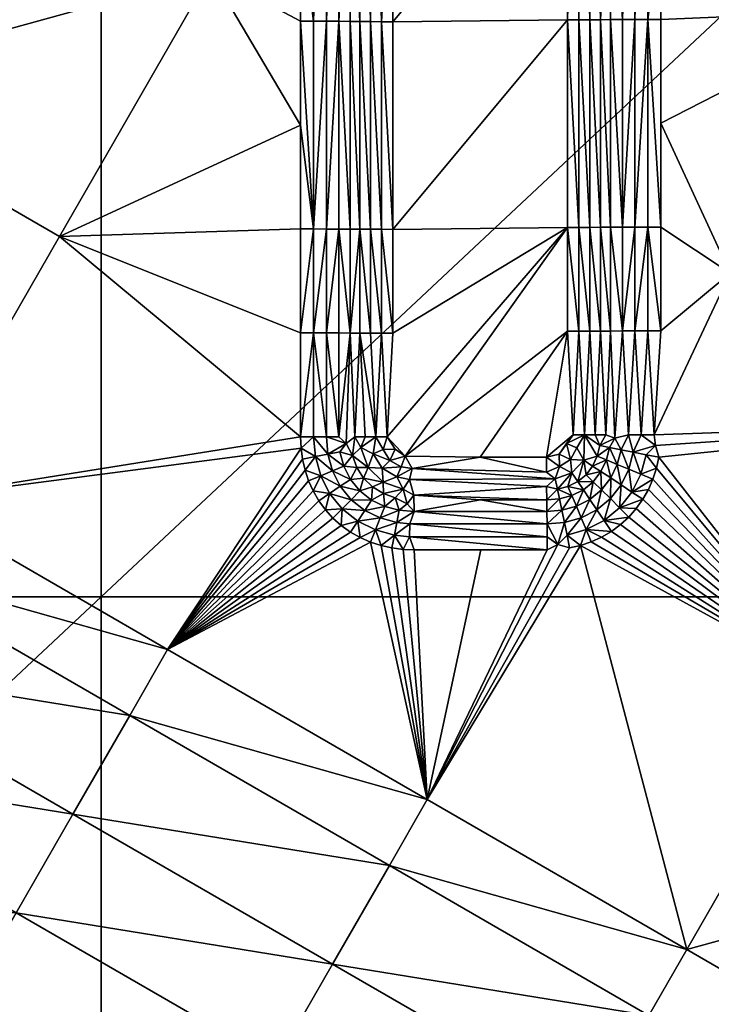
# Model space of a CAD drawing. Header units: inches. Extents: x -23.7 to 23.7, y -7.1 to 20.5.
# Tile 47 of 62: x 8.7 to 10.8, y 2.1 to 5. Entities that reach past the tile are written whole.
import ezdxf

# ---------------------------------------------------------------- set-up
doc = ezdxf.new("R2010")
doc.units = ezdxf.units.IN
doc.layers.get('0').update_dxf_attribs({"true_color": 0xc2ced6})

msp = doc.modelspace()

# ---------------------------------------------------------------- meshes
mesh = msp.add_polyface()
corners = [(5.3744, 3.3084), (5.3744, 6.6625), (8.9574, 6.6625), (6.0995, 4.9161, 1.3939), (5.7818, 6.1297, 1.4036), (5.3361, 5.3565, 1.3787), (5.2247, 5.1632, 1.3725), (5.9881, 4.7228, 1.3883), (5.0575, 4.8731, 1.3631), (5.821, 4.4327, 1.3798), (6.6652, 4.6941, 1.4068), (6.6652, 4.9994, 1.4104), (6.4726, 4.7008, 1.4016), (6.3762, 4.1124, 1.3925), (6.6652, 4.0835, 1.4004), (6.6652, 4.3888, 1.4034), (6.4726, 4.4432, 1.3987), (6.6652, 3.7782, 1.3977), (6.6652, 5.3047, 1.4143), (6.6652, 5.6099, 1.4184), (5.6538, 4.1426, 1.3714), (6.4172, 3.7021, 1.3899), (5.0391, 5.5279, 1.3732), (4.8466, 5.0065, 1.359), (4.8466, 5.3114, 1.3641), (5.1351, 4.4418, 1.3592), (5.4309, 3.7557, 1.3603), (4.8466, 4.0916, 1.3454), (6.7413, 6.2199, 1.4402), (6.7037, 6.2202, 1.4312), (6.7037, 4.9993, 1.4141), (6.7037, 4.0834, 1.4042), (6.7037, 4.3887, 1.4072), (6.7037, 3.7781, 1.4015)]
mesh.append_faces([[corners[k] for k in face] for face in [(0, 1, 2), (3, 4, 5), (6, 7, 3), (3, 5, 6), (8, 9, 7), (7, 6, 8), (10, 11, 12), (13, 14, 15), (13, 16, 7), (7, 9, 13), (15, 16, 13), (13, 17, 14), (10, 16, 15), (16, 10, 12), (18, 19, 3), (11, 18, 3), (3, 7, 16), (16, 12, 3), (3, 19, 4), (3, 12, 11), (9, 20, 21), (21, 13, 9), (22, 5, 4), (6, 5, 22), (23, 8, 6), (22, 24, 6), (8, 25, 20), (20, 9, 8), (25, 26, 20), (27, 26, 25), (28, 29, 30), (30, 29, 19), (19, 18, 30), (31, 32, 15), (15, 14, 31), (17, 33, 31), (11, 32, 30), (30, 18, 11), (32, 11, 10), (31, 14, 17), (32, 10, 15)]])
mesh = msp.add_polyface()
corners = [(8.9574, 6.6625), (8.9574, 3.3084), (5.3744, 3.3084), (8.0713, 4.8083, 1.4441), (7.7246, 5.3104, 1.4412), (7.7246, 5.0055, 1.4377), (7.7246, 4.7005, 1.4344), (8.5165, 5.5813, 1.4632), (7.7246, 5.6153, 1.445), (7.7246, 4.3955, 1.4314), (7.9175, 3.8668, 1.4318), (7.7246, 4.0906, 1.4287), (7.6479, 4.3954, 1.4403), (7.6113, 4.3953, 1.4527), (7.6113, 4.0903, 1.4499), (7.6479, 4.0905, 1.4375), (7.6479, 5.0053, 1.4466), (7.6113, 5.0051, 1.459), (7.6479, 6.2248, 1.4621), (7.6859, 4.3955, 1.4332), (7.6859, 4.0905, 1.4304), (7.6859, 5.0054, 1.4395), (7.6859, 6.225, 1.4549), (7.5767, 4.3951, 1.4701), (7.5767, 4.0902, 1.4673), (7.5768, 5.0048, 1.4764), (7.5768, 5.6145, 1.4838), (7.6294, 3.7854, 1.4406), (7.6113, 6.2246, 1.4745), (7.6668, 3.7855, 1.4309), (7.7052, 3.7855, 1.4264), (7.5471, 5.0042, 1.4913), (7.5471, 4.3947, 1.485), (7.5471, 4.0899, 1.4822), (7.5472, 6.2233, 1.507)]
mesh.append_faces([[corners[k] for k in face] for face in [(0, 1, 2), (3, 4, 5), (6, 3, 5), (7, 8, 4), (6, 9, 3), (10, 9, 11), (9, 10, 3), (12, 13, 14), (14, 15, 12), (16, 17, 13), (13, 12, 16), (17, 16, 18), (19, 12, 15), (15, 20, 19), (21, 16, 12), (12, 19, 21), (16, 21, 22), (14, 13, 23), (23, 24, 14), (13, 25, 23), (25, 17, 26), (17, 25, 13), (15, 14, 27), (26, 17, 28), (29, 20, 15), (30, 11, 20), (19, 20, 11), (11, 9, 19), (22, 21, 4), (4, 8, 22), (5, 21, 9), (9, 21, 19), (5, 9, 6), (21, 5, 4), (31, 25, 26), (24, 23, 32), (32, 33, 24), (31, 32, 23), (31, 26, 34), (31, 23, 25)]])
mesh = msp.add_polyface()
corners = [(8.9574, 3.3084), (8.9574, 6.6625), (12.5404, 6.6625), (10.4253, 4.0894, 1.5496), (10.4253, 4.3942, 1.5519), (10.3939, 4.3941, 1.5626), (10.3939, 5.0036, 1.5678), (10.4253, 5.0038, 1.5571), (10.394, 6.2228, 1.5802), (10.4254, 6.223, 1.5694), (10.3939, 4.0893, 1.5604), (10.3613, 4.394, 1.5689), (10.3613, 5.0035, 1.5741), (10.3614, 6.2226, 1.5865), (10.4548, 4.0896, 1.5346), (10.4548, 4.3945, 1.5369), (10.4549, 5.0043, 1.542), (10.4549, 5.614, 1.5479), (10.3282, 5.613, 1.5816), (10.3282, 5.0034, 1.5757), (10.3282, 4.3939, 1.5705), (9.7488, 4.9984, 1.554), (9.7489, 6.2186, 1.567), (9.718, 6.2188, 1.5549), (9.7179, 4.9986, 1.5419), (9.7488, 4.3884, 1.5485), (9.7179, 4.3885, 1.5364), (9.7811, 4.9983, 1.5616), (9.7812, 6.2185, 1.5746), (9.781, 4.3883, 1.5562), (9.689, 5.6094, 1.5318), (9.689, 4.9992, 1.5256), (9.689, 4.3889, 1.5201), (9.8141, 4.9982, 1.5647), (9.8141, 5.6083, 1.5708), (9.8141, 4.3882, 1.5592), (10.3283, 6.2225, 1.5881)]
mesh.append_faces([[corners[k] for k in face] for face in [(0, 1, 2), (3, 4, 5), (6, 5, 4), (4, 7, 6), (8, 6, 7), (7, 9, 8), (10, 5, 11), (12, 11, 5), (5, 6, 12), (13, 12, 6), (6, 8, 13), (14, 15, 4), (7, 16, 17), (16, 7, 15), (7, 17, 9), (4, 15, 7), (13, 18, 19), (19, 12, 13), (11, 19, 20), (12, 19, 11), (21, 22, 23), (23, 24, 21), (25, 21, 24), (24, 26, 25), (27, 28, 22), (22, 21, 27), (29, 27, 21), (21, 25, 29), (30, 31, 24), (32, 26, 31), (30, 24, 23), (31, 26, 24), (27, 33, 34), (34, 28, 27), (35, 27, 29), (27, 35, 33), (33, 18, 34), (19, 18, 33), (36, 34, 18), (33, 35, 19), (19, 35, 20)]])
mesh = msp.add_polyface()
corners = [(12.5404, 6.6625), (12.5404, 3.3084), (8.9574, 3.3084), (10.8059, 4.2595, 1.5009), (11.5692, 3.8188, 1.5141), (12.0142, 4.5919, 1.5283), (11.2509, 5.0325, 1.5163), (10.9327, 6.2457, 1.5216), (10.6026, 5.6147, 1.5085), (10.6026, 4.6999, 1.5001), (10.6026, 5.3098, 1.5055), (10.6026, 5.0048, 1.5027), (10.6026, 4.3949, 1.4976), (10.6026, 4.0899, 1.4954), (10.5832, 3.7849, 1.4936), (12.4211, 5.6103, 1.544), (11.9807, 6.2999, 1.5419), (10.5259, 4.3948, 1.5068), (10.4893, 4.3947, 1.5193), (10.4893, 4.0898, 1.5171), (10.5259, 4.0899, 1.5045), (10.5259, 5.0046, 1.5119), (10.4893, 5.0045, 1.5245), (10.5259, 6.2242, 1.5241), (10.5639, 4.3949, 1.4995), (10.5639, 4.0899, 1.4973), (10.5639, 5.0048, 1.5046), (10.5639, 6.2243, 1.5168), (10.4548, 4.0896, 1.5346), (10.4673, 3.7747, 1.5254), (10.4548, 4.3945, 1.5369), (10.4549, 5.0043, 1.542), (10.4549, 5.614, 1.5479), (10.5074, 3.7849, 1.5081), (10.4894, 6.224, 1.5367), (10.5448, 3.7849, 1.4982)]
mesh.append_faces([[corners[k] for k in face] for face in [(0, 1, 2), (3, 4, 5), (5, 6, 3), (6, 7, 8), (9, 3, 6), (6, 10, 11), (9, 12, 3), (9, 6, 11), (6, 8, 10), (13, 14, 3), (12, 13, 3), (6, 15, 16), (17, 18, 19), (19, 20, 17), (21, 22, 18), (18, 17, 21), (22, 21, 23), (24, 17, 20), (20, 25, 24), (26, 21, 17), (17, 24, 26), (21, 26, 27), (19, 28, 29), (19, 18, 30), (30, 28, 19), (18, 31, 30), (31, 22, 32), (22, 31, 18), (20, 19, 33), (32, 22, 34), (35, 25, 20), (14, 13, 25), (24, 25, 13), (13, 12, 24), (27, 26, 10), (10, 8, 27), (11, 26, 12), (12, 26, 24), (11, 12, 9), (26, 11, 10)]])
mesh = msp.add_polyface()
corners = [(8.0713, 4.8083, 1.4441), (8.8344, 4.3677, 1.4581), (9.2796, 5.1408, 1.4756), (8.5165, 5.5813, 1.4632), (9.5431, 5.6102, 1.4863), (9.5431, 5.9154, 1.4897), (9.5431, 5.305, 1.483), (9.5431, 3.7789, 1.4699), (9.5431, 4.0841, 1.472), (9.5431, 4.3894, 1.4745), (9.5431, 4.6946, 1.4771), (9.5431, 4.9998, 1.48), (7.7246, 5.3104, 1.4412), (7.9175, 3.8668, 1.4318), (8.3892, 3.5944, 1.4416), (7.7246, 5.9202, 1.4489), (7.7246, 5.6153, 1.445), (9.6193, 4.9996, 1.4925), (9.6553, 4.9994, 1.5066), (9.6553, 6.2199, 1.5197), (9.6193, 6.2202, 1.5056), (9.6193, 4.3892, 1.487), (9.6553, 4.3891, 1.5011), (9.6193, 4.084, 1.4846), (9.6553, 4.0839, 1.4987), (9.5817, 4.9997, 1.4835), (9.5817, 6.2204, 1.4968), (9.5816, 4.3893, 1.478), (9.5816, 4.0841, 1.4756), (9.689, 5.6094, 1.5318), (9.689, 4.9992, 1.5256), (9.689, 4.3889, 1.5201), (9.689, 4.0837, 1.5177)]
mesh.append_faces([[corners[k] for k in face] for face in [(0, 1, 2), (2, 3, 0), (4, 5, 3), (6, 4, 2), (7, 8, 1), (1, 8, 9), (2, 10, 11), (2, 4, 3), (1, 10, 2), (11, 6, 2), (3, 12, 0), (0, 13, 14), (14, 1, 0), (1, 9, 10), (3, 15, 16), (17, 18, 19), (19, 20, 17), (21, 22, 18), (18, 17, 21), (23, 24, 22), (22, 21, 23), (25, 17, 20), (20, 26, 25), (27, 21, 17), (17, 25, 27), (28, 23, 21), (21, 27, 28), (29, 18, 30), (18, 31, 30), (32, 31, 22), (22, 24, 32), (19, 18, 29), (18, 22, 31), (25, 26, 4), (4, 6, 25), (27, 8, 28), (11, 27, 25), (25, 6, 11), (27, 11, 10), (27, 9, 8), (27, 10, 9)]])
mesh = msp.add_polyface()
corners = [(8.3892, 3.5944, 1.4416), (9.5431, 3.7789, 1.4699), (8.8344, 4.3677, 1.4581), (9.5446, 3.7459, 1.4697), (7.7188, 3.7192, 1.4256), (7.7116, 3.6867, 1.4252), (7.9124, 3.612, 1.4298), (7.9175, 3.8668, 1.4318), (7.7246, 4.0906, 1.4287), (7.7052, 3.7855, 1.4264), (7.7087, 3.7537, 1.426), (9.7173, 3.6197, 1.4969), (9.6898, 3.6537, 1.4965), (9.6599, 3.6335, 1.4824), (9.637, 3.679, 1.4822), (9.6703, 3.6928, 1.4964), (9.6236, 3.7281, 1.4822), (9.659, 3.7351, 1.4964), (9.6774, 3.7588, 1.5078), (9.6193, 3.7788, 1.4824), (9.6023, 3.6645, 1.4732), (9.6287, 3.6125, 1.4735), (9.5867, 3.7207, 1.4732), (9.5816, 3.7788, 1.4735), (9.7087, 3.6887, 1.5155), (9.6959, 3.7235, 1.5154), (9.6553, 3.7787, 1.4965), (9.5801, 3.6197, 1.4697), (9.5489, 3.7132, 1.4696), (9.5563, 3.6811, 1.4695), (9.5667, 3.6498, 1.4696), (9.689, 4.0837, 1.5177), (9.6553, 4.0839, 1.4987), (9.7031, 3.7785, 1.5242), (9.6193, 4.084, 1.4846), (9.5816, 4.0841, 1.4756), (9.5431, 4.0841, 1.472)]
mesh.append_faces([[corners[k] for k in face] for face in [(0, 1, 2), (0, 3, 1), (4, 5, 6), (7, 8, 9), (6, 7, 10), (11, 12, 13), (14, 13, 12), (12, 15, 14), (16, 14, 15), (15, 17, 16), (16, 17, 18), (19, 16, 18), (20, 21, 13), (13, 14, 20), (22, 20, 14), (14, 16, 22), (23, 22, 16), (16, 19, 23), (24, 25, 15), (24, 15, 12), (25, 17, 15), (25, 18, 17), (18, 26, 19), (20, 27, 21), (22, 3, 28), (22, 29, 20), (22, 23, 3), (20, 30, 27), (22, 28, 29), (23, 1, 3), (20, 29, 30), (31, 32, 26), (26, 18, 31), (33, 31, 18), (34, 19, 26), (23, 19, 35), (32, 34, 26), (34, 35, 19), (1, 23, 35), (35, 36, 1)]])
mesh = msp.add_polyface()
corners = [(10.4228, 3.7528, 1.5474), (10.4403, 3.7847, 1.5406), (10.4098, 3.7846, 1.5535), (10.3777, 3.7845, 1.562), (10.3447, 3.7845, 1.5659), (10.3252, 3.7588, 1.5659), (10.4673, 3.7747, 1.5254), (10.3939, 4.3941, 1.5626), (10.3939, 4.0893, 1.5604), (10.4253, 4.0894, 1.5496), (10.3613, 4.394, 1.5689), (10.3613, 4.0892, 1.5666), (10.4253, 4.3942, 1.5519), (10.4548, 4.0896, 1.5346), (10.3282, 4.3939, 1.5705), (10.3282, 4.0892, 1.5682), (9.7487, 4.0834, 1.5461), (9.7488, 4.3884, 1.5485), (9.7179, 4.3885, 1.5364), (9.7179, 4.0835, 1.534), (9.781, 4.0833, 1.5538), (9.781, 4.3883, 1.5562), (9.689, 4.0837, 1.5177), (9.7031, 3.7785, 1.5242), (9.689, 4.3889, 1.5201), (9.7331, 3.7784, 1.5385), (9.7647, 3.7783, 1.5484), (9.8141, 4.0833, 1.5569), (9.8141, 4.3882, 1.5592), (9.7975, 3.7783, 1.5538), (9.7203, 3.7472, 1.5318), (9.8512, 3.7216, 1.5552), (10.2663, 3.7189, 1.5644), (10.0711, 3.7188, 1.5601)]
mesh.append_faces([[corners[k] for k in face] for face in [(0, 1, 2), (2, 3, 0), (3, 4, 5), (6, 1, 0), (7, 8, 9), (10, 11, 8), (12, 9, 13), (13, 1, 6), (1, 13, 9), (9, 2, 1), (8, 2, 9), (11, 3, 8), (2, 8, 3), (3, 11, 4), (11, 10, 14), (11, 15, 4), (15, 11, 14), (16, 17, 18), (18, 19, 16), (20, 21, 17), (17, 16, 20), (19, 22, 23), (24, 22, 18), (19, 18, 22), (19, 25, 26), (26, 16, 19), (25, 19, 23), (21, 20, 27), (27, 28, 21), (29, 27, 20), (26, 29, 20), (16, 26, 20), (25, 23, 30), (14, 31, 15), (15, 32, 4), (15, 33, 32), (31, 14, 29), (31, 33, 15), (29, 14, 27), (14, 28, 27)]])
mesh = msp.add_polyface()
corners = [(12.4746, 3.5913, 1.5317), (12.4581, 3.6199, 1.5315), (11.5692, 3.8188, 1.5141), (12.4342, 3.6813, 1.5313), (12.4268, 3.7135, 1.5313), (12.4446, 3.65, 1.5313), (12.4211, 3.7792, 1.5315), (12.4225, 3.7462, 1.5314), (12.4211, 4.0844, 1.5332), (10.5832, 3.7849, 1.4936), (10.5867, 3.7531, 1.4932), (10.5968, 3.7187, 1.4928), (10.8059, 4.2595, 1.5009), (10.4893, 4.0898, 1.5171), (10.4673, 3.7747, 1.5254), (10.5074, 3.7849, 1.5081), (10.5448, 3.7849, 1.4982), (10.5259, 4.0899, 1.5045), (10.5639, 4.0899, 1.4973), (10.5216, 3.7336, 1.5021), (10.4857, 3.7406, 1.5147), (10.5084, 3.6839, 1.5016), (10.4745, 3.6977, 1.5143), (10.4858, 3.6377, 1.5008), (10.4553, 3.6578, 1.5136), (10.5589, 3.7262, 1.4948), (10.5435, 3.6694, 1.4941), (10.5174, 3.6166, 1.4932), (10.4518, 3.7472, 1.5323), (10.5659, 3.6241, 1.4916), (10.5793, 3.6546, 1.4921), (10.5896, 3.6862, 1.4925), (12.4596, 3.7792, 1.535), (12.4596, 4.0844, 1.5366), (12.4647, 3.721, 1.5348)]
mesh.append_faces([[corners[k] for k in face] for face in [(0, 1, 2), (3, 4, 2), (1, 5, 2), (5, 3, 2), (6, 2, 7), (8, 2, 6), (4, 7, 2), (2, 9, 10), (11, 2, 10), (12, 9, 2), (13, 14, 15), (15, 16, 17), (9, 18, 16), (19, 16, 15), (19, 15, 20), (21, 19, 20), (20, 22, 21), (23, 21, 22), (22, 24, 23), (10, 16, 19), (25, 10, 19), (26, 25, 19), (19, 21, 26), (27, 26, 21), (21, 23, 27), (20, 14, 28), (9, 16, 10), (14, 20, 15), (28, 22, 20), (25, 11, 10), (27, 29, 30), (30, 26, 27), (11, 25, 31), (25, 26, 31), (26, 30, 31), (6, 32, 33), (33, 8, 6), (34, 7, 4), (34, 4, 3), (32, 6, 7)]])
mesh = msp.add_polyface()
corners = [(9.9156, 2.7129, 1.4732), (9.1523, 3.1537, 1.4573), (9.041, 2.9603, 1.4539), (8.2778, 3.401, 1.4376), (8.3892, 3.5944, 1.4416), (9.8042, 2.5196, 1.4703), (8.874, 2.6702, 1.449), (8.1108, 3.111, 1.4319), (9.6373, 2.2295, 1.4661), (8.707, 2.3801, 1.4444), (7.9438, 2.8209, 1.4265), (7.721, 2.434, 1.4197), (9.5446, 3.7459, 1.4697), (7.9124, 3.612, 1.4298), (7.7897, 3.2964, 1.4247), (7.6717, 3.5955, 1.4235), (7.9175, 3.8668, 1.4318), (7.688, 3.6245, 1.4242), (7.6525, 3.5684, 1.4229), (7.6305, 3.5434, 1.4221), (7.5792, 3.5011, 1.4205), (7.606, 3.5209, 1.4213), (7.5203, 3.4706, 1.4188), (7.5506, 3.4843, 1.4196), (7.4888, 3.46, 1.4179), (7.4564, 3.4524, 1.4169), (7.1806, 3.2615, 1.4084), (7.5773, 3.6582, 1.4457), (7.5502, 3.6231, 1.4447), (7.5762, 3.5974, 1.4319), (7.5366, 3.5647, 1.4306), (7.6032, 3.5707, 1.4243), (7.6395, 3.617, 1.4256), (7.6078, 3.6381, 1.433), (7.5578, 3.5333, 1.4229)]
mesh.append_faces([[corners[k] for k in face] for face in [(0, 1, 2), (3, 2, 1), (1, 4, 3), (5, 2, 6), (7, 6, 2), (2, 3, 7), (8, 6, 9), (10, 9, 6), (6, 7, 10), (9, 10, 11), (4, 1, 12), (7, 3, 13), (13, 14, 7), (15, 14, 13), (14, 10, 7), (3, 4, 16), (16, 13, 3), (15, 13, 17), (18, 14, 15), (19, 14, 18), (20, 14, 21), (22, 14, 23), (23, 14, 20), (21, 14, 19), (22, 24, 14), (25, 14, 24), (14, 26, 10), (27, 28, 29), (30, 29, 28), (31, 32, 33), (33, 29, 31), (34, 31, 29), (29, 30, 34), (31, 18, 15), (15, 32, 31), (32, 15, 17), (19, 18, 31), (19, 31, 21), (31, 34, 21), (34, 20, 21)]])
mesh = msp.add_polyface()
corners = [(11.8875, 2.6049, 1.516), (11.5692, 3.8188, 1.5141), (11.1241, 3.0456, 1.5009), (10.6789, 2.2722, 1.4895), (12.658, 3.4594, 1.5348), (12.6266, 3.4696, 1.5342), (12.5162, 3.5402, 1.5323), (12.494, 3.5646, 1.5319), (12.5677, 3.4991, 1.5332), (12.5408, 3.5183, 1.5327), (12.5964, 3.4829, 1.5337), (12.4746, 3.5913, 1.5317), (10.5793, 3.6546, 1.4921), (10.5896, 3.6862, 1.4925), (10.5659, 3.6241, 1.4916), (10.5496, 3.5952, 1.4911), (10.5968, 3.7187, 1.4928), (10.5304, 3.568, 1.4905), (10.5084, 3.5431, 1.4899), (10.3666, 3.4599, 1.4863), (10.3981, 3.4705, 1.4871), (10.4839, 3.5207, 1.4892), (10.4571, 3.501, 1.4885), (10.4284, 3.4842, 1.4878), (10.4553, 3.6578, 1.5136), (10.4282, 3.6228, 1.5127), (10.4541, 3.5972, 1.4998), (10.4811, 3.5704, 1.4922), (10.5174, 3.6166, 1.4932), (10.4858, 3.6377, 1.5008), (10.4356, 3.5331, 1.491), (10.4144, 3.5646, 1.4988), (12.5434, 3.5675, 1.5357), (12.5066, 3.6127, 1.5351), (12.4581, 3.6199, 1.5315)]
mesh.append_faces([[corners[k] for k in face] for face in [(0, 1, 2), (0, 2, 3), (0, 4, 5), (0, 6, 7), (0, 8, 9), (9, 6, 0), (0, 10, 8), (7, 11, 0), (0, 5, 10), (12, 2, 13), (14, 15, 2), (12, 14, 2), (2, 1, 16), (16, 13, 2), (2, 15, 17), (17, 18, 2), (19, 2, 20), (18, 21, 2), (22, 2, 21), (20, 2, 23), (23, 2, 22), (2, 19, 3), (0, 11, 1), (24, 25, 26), (27, 28, 29), (29, 26, 27), (30, 27, 26), (26, 31, 30), (27, 17, 15), (15, 28, 27), (28, 15, 14), (27, 18, 17), (30, 21, 18), (18, 27, 30), (30, 22, 21), (32, 6, 9), (33, 7, 32), (7, 6, 32), (33, 11, 7), (33, 34, 11)]])
mesh = msp.add_polyface()
corners = [(9.755, 3.6316, 1.5162), (9.7285, 3.6575, 1.5157), (9.7173, 3.6197, 1.4969), (9.6898, 3.6537, 1.4965), (9.7087, 3.6887, 1.5155), (9.6959, 3.7235, 1.5154), (9.7031, 3.7785, 1.5242), (9.6774, 3.7588, 1.5078), (9.8263, 3.661, 1.5451), (9.8634, 3.6538, 1.5458), (9.8711, 3.6858, 1.5531), (9.8386, 3.691, 1.5525), (9.7831, 3.6862, 1.5442), (9.8058, 3.7091, 1.5518), (9.7567, 3.7287, 1.5439), (9.7865, 3.7411, 1.5516), (9.7647, 3.7783, 1.5484), (9.7975, 3.7783, 1.5538), (9.845, 3.6247, 1.5338), (9.7862, 3.6453, 1.5327), (9.7417, 3.6887, 1.5319), (9.7203, 3.7472, 1.5318), (9.7331, 3.7784, 1.5385), (9.8512, 3.7216, 1.5552), (9.8216, 3.7423, 1.5547), (9.7866, 3.6124, 1.5169), (10.2667, 3.6326, 1.5475), (9.8764, 3.6075, 1.5271), (10.2922, 3.6554, 1.5553), (10.0711, 3.7188, 1.5601), (10.2664, 3.6749, 1.56), (10.2663, 3.7189, 1.5644)]
mesh.append_faces([[corners[k] for k in face] for face in [(0, 1, 2), (3, 1, 4), (5, 6, 7), (2, 1, 3), (8, 9, 10), (10, 11, 8), (12, 8, 11), (11, 13, 12), (14, 12, 13), (13, 15, 14), (16, 14, 15), (15, 17, 16), (18, 9, 8), (19, 18, 8), (19, 8, 12), (20, 19, 12), (20, 12, 14), (21, 20, 14), (14, 16, 21), (22, 21, 16), (23, 11, 10), (23, 13, 11), (24, 15, 13), (24, 17, 15), (24, 13, 23), (25, 19, 0), (20, 21, 5), (20, 4, 1), (19, 20, 1), (5, 21, 6), (20, 5, 4), (1, 0, 19), (26, 9, 27), (28, 9, 26), (29, 23, 10), (10, 30, 29), (30, 10, 28), (29, 30, 31), (9, 28, 10), (17, 24, 23)]])
mesh = msp.add_polyface()
corners = [(10.4541, 3.5972, 1.4998), (10.4858, 3.6377, 1.5008), (10.4553, 3.6578, 1.5136), (10.4425, 3.7107, 1.532), (10.4265, 3.6767, 1.5314), (10.4745, 3.6977, 1.5143), (10.4518, 3.7472, 1.5323), (10.4282, 3.6228, 1.5127), (10.4037, 3.6469, 1.5306), (10.3756, 3.7101, 1.5575), (10.3777, 3.7845, 1.562), (10.3558, 3.7461, 1.5642), (10.3373, 3.7123, 1.5636), (10.3405, 3.673, 1.5565), (10.3047, 3.6917, 1.5628), (10.2922, 3.6554, 1.5553), (10.2664, 3.6749, 1.56), (10.4152, 3.7218, 1.5471), (10.4228, 3.7528, 1.5474), (10.4018, 3.6928, 1.5466), (10.3827, 3.6674, 1.5459), (10.358, 3.6471, 1.5453), (10.3294, 3.633, 1.5446), (10.2986, 3.6249, 1.5439), (10.3252, 3.7588, 1.5659), (10.3039, 3.7274, 1.5653), (10.2663, 3.7189, 1.5644), (10.4673, 3.7747, 1.5254), (10.3746, 3.623, 1.5299), (10.2667, 3.6326, 1.5475), (10.3447, 3.7845, 1.5659)]
mesh.append_faces([[corners[k] for k in face] for face in [(0, 1, 2), (3, 4, 2), (5, 6, 3), (3, 2, 5), (7, 4, 8), (7, 2, 4), (9, 10, 11), (9, 11, 12), (13, 9, 12), (13, 12, 14), (15, 13, 14), (15, 14, 16), (17, 18, 10), (10, 9, 17), (19, 17, 9), (20, 19, 9), (21, 20, 9), (9, 13, 21), (22, 21, 13), (23, 22, 13), (13, 15, 23), (24, 11, 10), (11, 24, 12), (25, 14, 12), (26, 14, 25), (25, 12, 24), (16, 14, 26), (3, 17, 19), (17, 6, 18), (18, 6, 27), (19, 4, 3), (19, 20, 4), (17, 3, 6), (8, 4, 20), (21, 22, 28), (23, 15, 29), (8, 20, 21), (8, 21, 28), (24, 30, 25), (26, 25, 30)]])
mesh = msp.add_polyface()
corners = [(9.041, 2.9603, 1.4539), (9.8042, 2.5196, 1.4703), (9.9156, 2.7129, 1.4732), (8.874, 2.6702, 1.449), (9.6373, 2.2295, 1.4661), (9.1523, 3.1537, 1.4573), (9.5563, 3.6811, 1.4695), (9.5489, 3.7132, 1.4696), (9.5446, 3.7459, 1.4697), (9.5667, 3.6498, 1.4696), (9.5801, 3.6197, 1.4697), (9.5966, 3.5911, 1.4699), (9.6161, 3.5644, 1.4702), (9.6382, 3.54, 1.4705), (9.6897, 3.499, 1.4715), (9.7184, 3.4828, 1.472), (9.7486, 3.4696, 1.4726), (9.6629, 3.5182, 1.471), (9.7319, 3.5626, 1.4836), (9.7776, 3.5403, 1.4845), (9.7911, 3.5739, 1.4984), (9.7518, 3.5928, 1.4976), (9.6919, 3.5941, 1.4829), (9.7173, 3.6197, 1.4969), (9.6599, 3.6335, 1.4824), (9.7111, 3.5312, 1.4749), (9.7633, 3.5053, 1.4759), (9.6654, 3.5673, 1.474), (9.6287, 3.6125, 1.4735), (9.7866, 3.6124, 1.5169), (9.755, 3.6316, 1.5162), (9.7799, 3.4594, 1.4733), (9.8195, 3.4901, 1.4771)]
mesh.append_faces([[corners[k] for k in face] for face in [(0, 1, 2), (3, 4, 1), (5, 6, 7), (7, 8, 5), (5, 9, 6), (5, 10, 9), (5, 11, 10), (12, 5, 13), (5, 12, 11), (14, 5, 15), (15, 5, 16), (5, 14, 17), (17, 13, 5), (5, 2, 16), (18, 19, 20), (20, 21, 18), (22, 18, 21), (21, 23, 22), (24, 22, 23), (25, 26, 19), (19, 18, 25), (27, 25, 18), (18, 22, 27), (28, 27, 22), (22, 24, 28), (29, 21, 20), (30, 21, 29), (23, 21, 30), (26, 31, 32), (25, 15, 26), (27, 17, 25), (26, 15, 16), (26, 16, 31), (25, 14, 15), (27, 13, 17), (25, 17, 14), (28, 12, 27), (12, 13, 27), (28, 11, 12), (28, 10, 11)]])
mesh = msp.add_polyface()
corners = [(5.3744, -0.0456), (5.3744, 3.3084), (8.9574, 3.3084), (1.7478, 0.724), (6.9578, 2.8746, 1.4002), (7.721, 2.434, 1.4197), (7.9438, 2.8209, 1.4265), (7.1806, 3.2615, 1.4084), (6.7349, 2.4877, 1.3924), (7.4982, 2.0471, 1.4135), (5.9715, 2.9282, 1.3708), (6.1944, 3.3152, 1.3803), (5.2079, 3.3686, 1.349), (6.2891, 1.7137, 1.3783), (7.0525, 1.2732, 1.4034), (5.5256, 2.154, 1.3523), (4.7618, 2.5943, 1.3261), (6.0662, 1.3266, 1.3722), (5.3025, 1.7668, 1.3434), (4.5386, 2.207, 1.3141), (3.7746, 2.6471, 1.2866), (3.9979, 3.0345, 1.3011), (5.0794, 1.3795, 1.3346), (5.8431, 0.9394, 1.3668), (4.3154, 1.8195, 1.3017), (3.5512, 2.2595, 1.2708), (4.0921, 1.4319, 1.2886), (4.8562, 0.9921, 1.3261), (3.9804, 1.238, 1.2818), (6.4172, 3.7021, 1.3899), (4.6734, 3.4846, 1.3318), (4.6432, 3.4708, 1.3306), (4.6117, 3.4601, 1.3294), (4.5793, 3.4525, 1.3281), (4.5449, 3.4625, 1.3274), (4.5131, 3.4465, 1.3257), (4.415, 3.4466, 1.3222), (4.4641, 3.4466, 1.324)]
mesh.append_faces([[corners[k] for k in face] for face in [(0, 1, 2), (1, 0, 3), (4, 5, 6), (6, 7, 4), (8, 9, 5), (5, 4, 8), (10, 8, 4), (4, 11, 10), (12, 10, 11), (13, 14, 9), (9, 8, 13), (15, 13, 8), (8, 10, 15), (16, 15, 10), (10, 12, 16), (14, 13, 17), (18, 17, 13), (13, 15, 18), (19, 18, 15), (15, 16, 19), (20, 19, 16), (16, 21, 20), (22, 23, 17), (17, 18, 22), (24, 22, 18), (18, 19, 24), (25, 24, 19), (26, 27, 22), (22, 24, 26), (27, 26, 28), (4, 7, 29), (29, 11, 4), (16, 30, 31), (32, 33, 16), (33, 34, 16), (34, 35, 16), (16, 31, 32), (12, 30, 16), (36, 21, 37), (37, 21, 16), (16, 35, 37)]])
mesh = msp.add_polyface()
corners = [(9.8771, 3.5592, 1.5002), (10.0719, 3.5933, 1.523), (9.8764, 3.6075, 1.5271), (10.2675, 3.5592, 1.5089), (10.2678, 3.523, 1.4953), (10.2671, 3.5933, 1.5273), (9.8335, 3.5628, 1.4993), (9.8267, 3.5272, 1.4856), (9.7776, 3.5403, 1.4845), (9.7911, 3.5739, 1.4984), (9.857, 3.5816, 1.5107), (9.8215, 3.5999, 1.5176), (9.7866, 3.6124, 1.5169), (10.4144, 3.5646, 1.4988), (10.4541, 3.5972, 1.4998), (10.4282, 3.6228, 1.5127), (10.3939, 3.5947, 1.5118), (10.3686, 3.5412, 1.4977), (10.3544, 3.5747, 1.5109), (10.3191, 3.5274, 1.4965), (10.3117, 3.563, 1.5099), (10.3833, 3.5062, 1.4897), (10.4037, 3.6469, 1.5306), (10.3746, 3.623, 1.5299), (10.341, 3.6062, 1.5291), (10.3046, 3.5964, 1.5282), (10.3294, 3.633, 1.5446), (10.2986, 3.6249, 1.5439), (10.2667, 3.6326, 1.5475), (9.845, 3.6247, 1.5338), (9.8634, 3.6538, 1.5458), (9.7862, 3.6453, 1.5327)]
mesh.append_faces([[corners[k] for k in face] for face in [(0, 1, 2), (3, 1, 0), (0, 4, 3), (1, 3, 5), (0, 6, 7), (8, 7, 6), (6, 9, 8), (10, 0, 2), (10, 11, 6), (11, 12, 9), (10, 6, 0), (11, 9, 6), (13, 14, 15), (15, 16, 13), (17, 13, 16), (16, 18, 17), (19, 17, 18), (18, 20, 19), (4, 19, 20), (20, 3, 4), (13, 17, 21), (22, 23, 16), (23, 24, 18), (5, 3, 25), (24, 25, 20), (23, 18, 16), (15, 22, 16), (24, 20, 18), (25, 3, 20), (24, 26, 27), (5, 27, 28), (5, 25, 27), (24, 27, 25), (26, 24, 23), (29, 2, 30), (31, 12, 29), (10, 2, 29), (29, 11, 10), (11, 29, 12), (2, 1, 5), (5, 28, 2)]])
mesh = msp.add_polyface()
corners = [(10.6789, 2.2722, 1.4895), (9.9156, 2.7129, 1.4732), (9.8042, 2.5196, 1.4703), (10.3666, 3.4599, 1.4863), (10.3342, 3.4524, 1.4856), (10.2999, 3.4625, 1.4853), (10.2681, 3.4465, 1.4841), (10.0729, 3.4465, 1.4798), (9.8776, 3.4465, 1.4754), (9.8447, 3.4479, 1.4747), (9.812, 3.4522, 1.474), (9.7799, 3.4594, 1.4733), (9.7486, 3.4696, 1.4726), (10.2678, 3.523, 1.4953), (9.8771, 3.5592, 1.5002), (9.8646, 3.5232, 1.4864), (10.268, 3.4851, 1.487), (9.863, 3.4854, 1.478), (9.8267, 3.5272, 1.4856), (9.8195, 3.4901, 1.4771), (9.7633, 3.5053, 1.4759), (9.7776, 3.5403, 1.4845), (10.3833, 3.5062, 1.4897), (10.4356, 3.5331, 1.491), (10.4144, 3.5646, 1.4988), (10.3266, 3.4903, 1.4883), (10.3686, 3.5412, 1.4977), (10.3191, 3.5274, 1.4965), (10.4284, 3.4842, 1.4878), (10.4571, 3.501, 1.4885), (10.3981, 3.4705, 1.4871)]
mesh.append_faces([[corners[k] for k in face] for face in [(0, 1, 2), (1, 3, 4), (4, 5, 1), (6, 7, 1), (1, 5, 6), (0, 3, 1), (8, 1, 7), (9, 1, 8), (10, 1, 9), (11, 1, 10), (12, 1, 11), (13, 14, 15), (15, 16, 13), (17, 8, 6), (6, 16, 17), (15, 17, 16), (8, 7, 6), (18, 15, 14), (19, 17, 15), (15, 18, 19), (20, 19, 18), (18, 21, 20), (9, 8, 17), (9, 19, 10), (9, 17, 19), (19, 11, 10), (22, 23, 24), (25, 22, 26), (26, 27, 25), (5, 25, 27), (27, 13, 5), (5, 13, 16), (22, 28, 29), (29, 23, 22), (25, 5, 4), (25, 3, 22), (6, 5, 16), (22, 30, 28), (25, 4, 3), (22, 3, 30)]])
mesh = msp.add_polyface()
corners = [(8.9574, -0.0456), (8.9574, 3.3084), (12.5404, 3.3084), (5.3744, -0.0456), (9.6373, 2.2295, 1.4661), (10.4006, 1.7887, 1.4836), (10.5676, 2.0788, 1.487), (9.8042, 2.5196, 1.4703), (9.4703, 1.9394, 1.4624), (10.2336, 1.4986, 1.4807), (8.707, 2.3801, 1.4444), (9.2476, 1.5526, 1.4581), (10.0109, 1.1118, 1.4777), (8.4843, 1.9933, 1.4389), (7.721, 2.434, 1.4197), (10.7745, 0.6711, 1.4978), (9.7882, 0.725, 1.4758), (9.0248, 1.1657, 1.4548), (8.2615, 1.6064, 1.4342), (7.4982, 2.0471, 1.4135), (9.3428, -0.0485, 1.4765), (10.1065, -0.489, 1.5013), (10.5518, 0.2844, 1.4973), (8.5793, 0.392, 1.4521), (7.8159, 0.8326, 1.4279), (7.0525, 1.2732, 1.4034), (9.12, -0.4352, 1.4796), (9.8838, -0.8756, 1.5063), (8.3565, 0.0052, 1.4531), (7.593, 0.4457, 1.4266), (8.8973, -0.8218, 1.4849), (8.1337, -0.3815, 1.456), (7.3702, 0.0588, 1.4271), (7.9108, -0.7682, 1.4613), (7.1472, -0.328, 1.4295)]
mesh.append_faces([[corners[k] for k in face] for face in [(0, 1, 2), (1, 0, 3), (4, 5, 6), (6, 7, 4), (8, 9, 5), (5, 4, 8), (10, 8, 4), (11, 12, 9), (9, 8, 11), (13, 11, 8), (8, 10, 13), (14, 13, 10), (15, 12, 16), (17, 16, 12), (12, 11, 17), (18, 17, 11), (11, 13, 18), (19, 18, 13), (13, 14, 19), (20, 21, 22), (22, 16, 20), (23, 20, 16), (16, 17, 23), (24, 23, 17), (17, 18, 24), (25, 24, 18), (18, 19, 25), (26, 27, 21), (21, 20, 26), (28, 26, 20), (20, 23, 28), (29, 28, 23), (23, 24, 29), (27, 26, 30), (31, 30, 26), (26, 28, 31), (32, 31, 28), (28, 29, 32), (30, 31, 33), (34, 33, 31)]])
mesh = msp.add_polyface()
corners = [(12.5404, 3.3084), (12.5404, -0.0456), (8.9574, -0.0456), (12.6511, 2.1641, 1.5317), (13.415, 1.7234, 1.5479), (13.8601, 2.4967, 1.5567), (12.206, 1.3907, 1.5236), (12.9699, 0.9499, 1.5414), (11.4423, 1.8314, 1.5063), (11.8875, 2.6049, 1.516), (10.6789, 2.2722, 1.4895), (13.7341, 0.5092, 1.5595), (12.8586, 0.7566, 1.5403), (12.0947, 1.1973, 1.5221), (11.331, 1.6381, 1.5042), (10.5676, 2.0788, 1.487), (9.8042, 2.5196, 1.4703), (12.6917, 0.4665, 1.5392), (13.4559, 0.0258, 1.5583), (13.6228, 0.3158, 1.5588), (11.9278, 0.9073, 1.5202), (11.1641, 1.348, 1.5016), (10.4006, 1.7887, 1.4836), (12.5248, 0.1765, 1.5387), (13.289, -0.2643, 1.5585), (11.7608, 0.6172, 1.5189), (10.9971, 1.0579, 1.4995), (10.2336, 1.4986, 1.4807), (11.5382, 0.2305, 1.5183), (12.3022, -0.2102, 1.5392), (10.7745, 0.6711, 1.4978), (10.0109, 1.1118, 1.4777), (11.3156, -0.1563, 1.5192), (10.5518, 0.2844, 1.4973), (9.7882, 0.725, 1.4758)]
mesh.append_faces([[corners[k] for k in face] for face in [(0, 1, 2), (3, 4, 5), (6, 7, 4), (4, 3, 6), (8, 6, 3), (3, 9, 8), (10, 8, 9), (11, 7, 12), (13, 12, 7), (7, 6, 13), (14, 13, 6), (6, 8, 14), (15, 14, 8), (8, 10, 15), (16, 15, 10), (17, 18, 19), (19, 12, 17), (20, 17, 12), (12, 13, 20), (21, 20, 13), (13, 14, 21), (22, 21, 14), (14, 15, 22), (23, 24, 18), (18, 17, 23), (25, 23, 17), (17, 20, 25), (26, 25, 20), (20, 21, 26), (27, 26, 21), (21, 22, 27), (28, 29, 23), (23, 25, 28), (30, 28, 25), (25, 26, 30), (31, 30, 26), (26, 27, 31), (29, 28, 32), (33, 32, 28), (28, 30, 33), (34, 33, 30)]])

doc.saveas('drawing.dxf')
